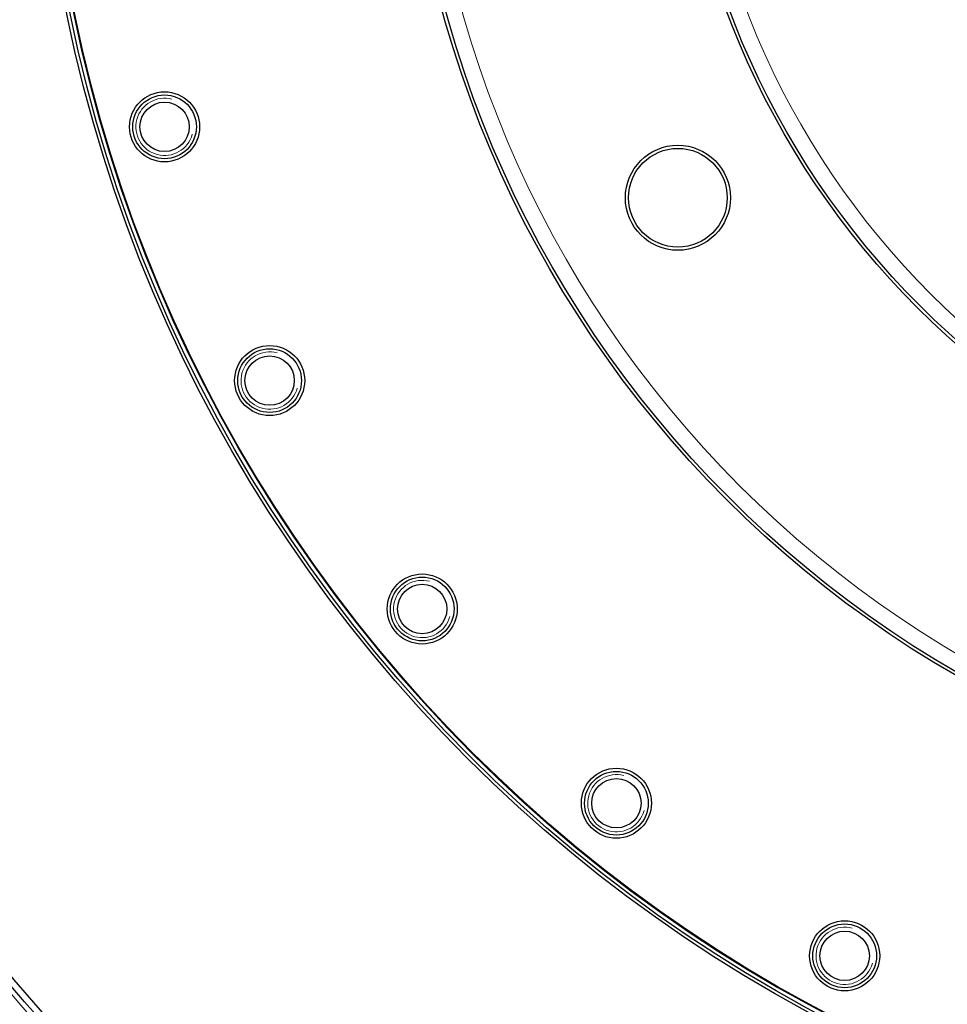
# Model space of a CAD drawing. Header units: inches. Extents: x 0 to 20790, y -12 to 14700.
# Tile 228 of 256: x 9572 to 9863, y 4216 to 4525. Entities that reach past the tile are written whole.
import ezdxf

# ---------------------------------------------------------------- set-up
doc = ezdxf.new("R2010")
doc.units = ezdxf.units.IN
doc.layers.add('1', color=7, linetype='Continuous', true_color=0xffffff)
doc.layers.add('254', color=7, linetype='Continuous', true_color=0xffffff)
doc.styles.add('latin_extended', font='simplex.shx')
doc.dimstyles.get("Standard").update_dxf_attribs({"dimtxt": 0.18, "dimasz": 0.18, "dimexe": 0.18, "dimexo": 0.0625, "dimgap": 0.09, "dimtad": 0, "dimtih": 1, "dimtoh": 1, "dimdec": 4, "dimzin": 0, "dimdsep": 46, "dimtxsty": 'Standard', "dimcen": 0.09, "dimadec": 0, "dimazin": 0, "dimtfac": 1, "dimtdec": 4, "dimtofl": 0, "dimtmove": 0, "dimatfit": 3, "dimfxl": 1, "dimtolj": 1, "dimtzin": 0, "dimarcsym": 0})

# ---------------------------------------------------------------- blocks, each defined once
blk = doc.blocks.new('_U13')
at = {"layer": '254', "color": 3, "linetype": 'Continuous', "lineweight": 13, "transparency": 16777216}
for p, q in [((10003.31, 4618.8), (8608.64, 4618.8)), ((8643.64, 4496.3), (8643.64, 3588.3)), ((9718.16, 3465.8), (8608.64, 3465.8))]:
    blk.add_line(p, q, dxfattribs=at)
at = {"layer": '254', "color": 3, "transparency": 16777216}
for points in [[(8664.06, 4496.3), (8623.22, 4496.3), (8643.64, 4618.8)], [(8623.22, 3588.3), (8664.06, 3588.3), (8643.64, 3465.8)]]:
    blk.add_solid(points, dxfattribs=at)
at = {"layer": 'Defpoints', "color": 0, "transparency": 16777216}
for p in [(10038.31, 4618.8), (8643.64, 3465.8), (9753.16, 3465.8)]:
    blk.add_point(p, dxfattribs=at)
at = {"layer": '254', "color": 2, "lineweight": 13, "transparency": 16777216, "insert": (8459.89, 3849.8), "char_height": 122.5, "attachment_point": 1, "rotation": 90, "style": 'latin_extended'}
blk.add_mtext('\\A1;1153', dxfattribs=at)

msp = doc.modelspace()

# ---------------------------------------------------------------- linework, layer by layer
at = {"layer": '1', "color": 110, "linetype": 'Continuous', "lineweight": 13}
for radius in [616.6, 458.862, 340, 255]:
    msp.add_circle((10038.31, 4618.796), radius, dxfattribs=at)
at = {"layer": '1', "color": 2, "linetype": 'Continuous', "lineweight": 25}
for centre, radius in [((10038.31, 4618.796), 615), ((10038.31, 4618.796), 613), ((10038.31, 4618.796), 461), ((10038.31, 4618.796), 460), ((10038.31, 4618.796), 458.594), ((10038.31, 4618.796), 346), ((10038.31, 4618.796), 345), ((10038.31, 4618.796), 261), ((10038.31, 4618.796), 260), ((9617.256, 4491.071), 11), ((9617.256, 4491.071), 10), ((9617.256, 4491.071), 7.75), ((9778.502, 4468.796), 16.5), ((9778.502, 4468.796), 15.5), ((9650.265, 4411.382), 11), ((9650.265, 4411.382), 10), ((9650.265, 4411.382), 7.75), ((9698.185, 4339.663), 11), ((9698.185, 4339.663), 10), ((9698.185, 4339.663), 7.75), ((9759.177, 4278.672), 11), ((9759.177, 4278.672), 10), ((9759.177, 4278.672), 7.75), ((9830.895, 4230.751), 11), ((9830.895, 4230.751), 10), ((9830.895, 4230.751), 7.75)]:
    msp.add_circle(centre, radius, dxfattribs=at)
at = {"layer": '1', "color": 120, "linetype": 'Continuous', "lineweight": 13}
for centre in [(9617.256, 4491.071), (9650.265, 4411.382), (9698.185, 4339.663), (9759.177, 4278.672), (9830.895, 4230.751)]:
    msp.add_arc(centre, 9, 75, 345, dxfattribs=at)
at = {"layer": '1', "color": 2, "linetype": 'Continuous', "lineweight": 25}
msp.add_arc((10038.31, 4618.796), 621, 220.127389, 222.420382, dxfattribs=at)

# ---------------------------------------------------------------- dimensions: what is measured, and where the dimension line sits
at = {"layer": '254', "color": 2, "linetype": 'Continuous', "lineweight": 13}
dim = msp.add_linear_dim(base=(8643.639, 3465.796), p1=(10038.31, 4618.796), p2=(9753.16, 3465.796), angle=90, dimstyle='Standard', override={"dimscale": 35, "dimtxt": 3.5, "dimasz": 3.5, "dimexe": 1, "dimexo": 1, "dimgap": 1.75, "dimtad": 1, "dimtih": 0, "dimtoh": 0, "dimdec": 2, "dimlfac": 1, "dimzin": 8, "dimdsep": 46, "dimlunit": 2, "dimtxsty": 'latin_extended', "dimsah": 1, "dimse1": 0, "dimse2": 0, "dimsd1": 0, "dimsd2": 0, "dimclrd": 3, "dimclre": 3, "dimclrt": 2, "dimtol": 0, "dimtm": -0.1, "dimtfac": 0.714286, "dimtdec": 3, "dimtofl": 1, "dimtmove": 0, "dimtzin": 8, "dimlwd": 13, "dimlwe": 13}, dxfattribs=at)
dim.commit()
dim.dimension.update_dxf_attribs({"geometry": '_U13', "text_midpoint": (8643.639, 4042.296), "dimtype": 160})

doc.saveas('drawing.dxf')
